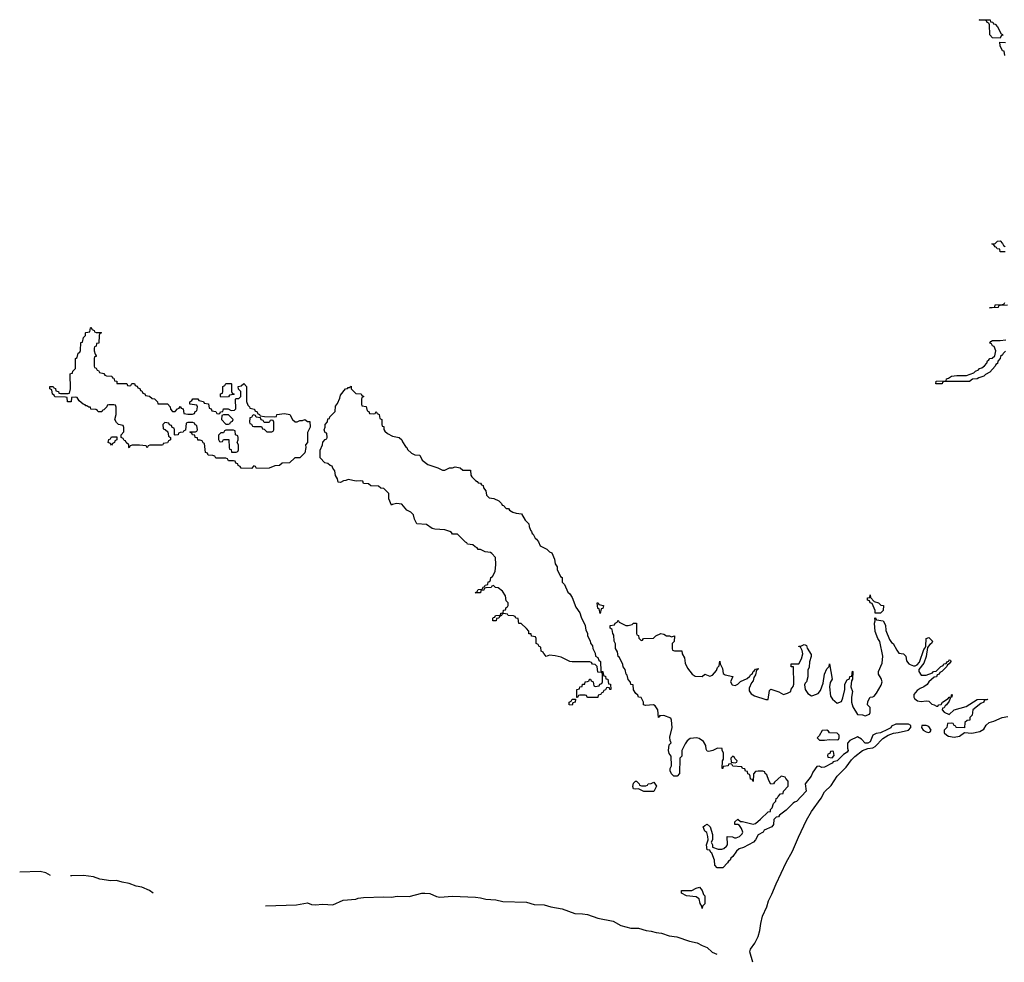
# Model space of a CAD drawing. Header units: inches. Extents: x 2672634 to 2765808, y 830487 to 941952.
# Tile 12 of 31: x 2729590 to 2737323, y 830487 to 837890. Entities that reach past the tile are written whole.
import ezdxf

# ---------------------------------------------------------------- set-up
doc = ezdxf.new("R2010")
doc.units = ezdxf.units.IN
doc.header["$MEASUREMENT"] = 0
doc.layers.add('C7823', color=7, linetype='Continuous')
doc.layers.add('C7833', color=7, linetype='Continuous')

msp = doc.modelspace()

# ---------------------------------------------------------------- linework, layer by layer
at = {"layer": 'C7823', "color": 6}
msp.add_line((2730000, 831167.3), (2729990, 831167), dxfattribs=at)
for points in [[(2730000, 834922.3), (2729998, 834922), (2729994, 834890), (2729969, 834889), (2729966, 834890), (2729962, 834922), (2729950, 834926), (2729867.3, 834927.3), (2729862, 834942), (2729848, 834950), (2729842, 834982), (2729826, 834990), (2729826, 835010), (2729854, 835010), (2729858, 834998), (2729870, 834994), (2729874, 834974), (2729894, 834970), (2729898, 834958), (2729910, 834954), (2729970, 834954), (2729982, 834958), (2729988.4, 834991.6), (2729986, 835110), (2730000, 835112.8)], [(2729832.6, 831170), (2729796.3, 831190), (2729750, 831200.2), (2729590, 831195.8)]]:
    msp.add_lwpolyline(points, dxfattribs=at)
at = {"layer": 'C7833', "color": 6}
for points in [[(2737290, 837746), (2737230, 837748), (2737208.7, 837771.3), (2737206, 837850), (2737202, 837862), (2737188, 837868), (2737182, 837882), (2737170, 837886), (2737130, 837886), (2737126, 837890), (2737212, 837890), (2737214, 837874), (2737234, 837870), (2737238, 837858), (2737250, 837854), (2737270, 837834), (2737298, 837778), (2737310, 837774), (2737312, 837768), (2737298, 837762)], [(2731170, 834926), (2731166, 834930), (2731167.3, 834952.7), (2731182, 834958), (2731186, 834970), (2731186, 835010), (2731202, 835018), (2731210, 835034), (2731250, 835034), (2731254, 835030), (2731254, 834970), (2731258, 834958), (2731274, 834950), (2731270, 834946), (2731238, 834942), (2731230, 834928)], [(2732370, 834794), (2732382, 834798), (2732390, 834814), (2732398, 834798), (2732414, 834790), (2732418, 834758), (2732434, 834750), (2732434, 834710), (2732438, 834698), (2732450, 834694), (2732450.7, 834670.7), (2732458.8, 834658.8), (2732479.3, 834639.3), (2732518.5, 834618.5), (2732571, 834610), (2732590, 834591), (2732595.5, 834575.5), (2732619.1, 834539.1), (2732630.4, 834530), (2732635.5, 834515.5), (2732666.8, 834486.8), (2732693.4, 834473.4), (2732732, 834470), (2732751.3, 834430), (2732795.5, 834395.5), (2732874, 834370), (2732910, 834352), (2732930, 834352), (2732966, 834370), (2732989.2, 834370.8), (2733010, 834378.8), (2733050, 834371), (2733071.1, 834351.1), (2733130, 834351), (2733134, 834314), (2733140.7, 834300.7), (2733170, 834271), (2733183.6, 834263.6), (2733191.6, 834251.6), (2733210, 834251), (2733216, 834236), (2733230, 834230.8), (2733233.4, 834213.4), (2733250.5, 834190), (2733256, 834156), (2733276, 834136), (2733314, 834130), (2733354, 834110), (2733374, 834090), (2733378, 834078), (2733390, 834074), (2733411.6, 834051.6), (2733430, 834051), (2733436.9, 834036.9), (2733463.5, 834023.5), (2733490, 834014), (2733530.6, 834010), (2733560.7, 833960.7), (2733590, 833931.3), (2733590.8, 833910), (2733600.7, 833880.7), (2733610, 833871.3), (2733614.8, 833854.8), (2733622, 833850), (2733638.8, 833818.8), (2733650, 833811), (2733664.7, 833790), (2733678, 833758), (2733730, 833731), (2733750.7, 833710.7), (2733770, 833702), (2733790, 833654), (2733796, 833616), (2733810, 833594), (2733810.8, 833570.8), (2733838, 833518), (2733850.5, 833510), (2733851.6, 833471.6), (2733870, 833454), (2733895.3, 833395.3), (2733910, 833382), (2733930, 833351.3), (2733956.8, 833276.8), (2733990, 833230.7), (2733998.8, 833198.8), (2734030, 833131.3), (2734035.3, 833095.3), (2734050, 833072), (2734050.6, 833050.6), (2734070, 833012), (2734074, 832994), (2734090, 832972), (2734090.9, 832950.9), (2734110, 832914), (2734111.6, 832891.6), (2734130, 832882), (2734139.6, 832859.6), (2734150.6, 832850), (2734154, 832774), (2734170, 832772), (2734172, 832752), (2734178, 832738), (2734190, 832734), (2734194, 832714), (2734210, 832712), (2734214, 832674), (2734230, 832672), (2734232, 832630), (2734226, 832630), (2734222, 832642), (2734210, 832646), (2734198, 832642), (2734192, 832628), (2734178, 832622), (2734170, 832606), (2734158, 832602), (2734154, 832590), (2734134, 832586), (2734130, 832568), (2734052.7, 832567.3), (2734046, 832570), (2734042, 832582), (2734030, 832586), (2733990, 832586), (2733978, 832582), (2733970, 832566), (2733966, 832566), (2733966, 832630), (2733986, 832634), (2733990, 832651.3), (2734007.3, 832652.7), (2734010, 832671), (2734028, 832672), (2734030, 832690.8), (2734048.7, 832691.3), (2734062, 832698), (2734066, 832710), (2734074, 832710), (2734078, 832698), (2734094, 832690), (2734098, 832658), (2734110, 832654), (2734142, 832658), (2734147.3, 832672.7), (2734162, 832678), (2734166, 832690), (2734166, 832750), (2734162, 832762), (2734130, 832766), (2734126, 832810), (2734110, 832826), (2734090, 832828), (2734082, 832842), (2734067.3, 832847.3), (2733930, 832846), (2733910.7, 832849.3), (2733843.3, 832883.3), (2733795.1, 832895.1), (2733750, 832899), (2733726, 832890), (2733709.2, 832909.2), (2733706, 832910), (2733702, 832922), (2733686, 832930), (2733682, 832962), (2733670, 832966), (2733662, 832982), (2733646, 832990), (2733646, 833030), (2733642, 833042), (2733610, 833048), (2733606, 833066), (2733590, 833068), (2733589, 833089), (2733569.4, 833109.4), (2733528.4, 833148.4), (2733510, 833149), (2733506, 833186), (2733486, 833190), (2733482, 833202), (2733467.3, 833207.3), (2733426, 833210), (2733422, 833222), (2733390, 833226), (2733378, 833222), (2733374, 833210), (2733358, 833202), (2733354, 833190), (2733334, 833186), (2733332, 833170), (2733306, 833170), (2733306, 833190), (2733310, 833194), (2733322, 833198), (2733326, 833210), (2733366, 833214), (2733368, 833230), (2733387.3, 833232.7), (2733390, 833252), (2733406, 833254), (2733410, 833274), (2733422, 833278), (2733426, 833290), (2733426, 833310), (2733410, 833326), (2733404.7, 833364.7), (2733382, 833402), (2733346.8, 833426.8), (2733326, 833430), (2733310, 833446), (2733298, 833442), (2733294, 833430), (2733252, 833428), (2733238, 833422), (2733234, 833410), (2733212.7, 833407.3), (2733210, 833389.3), (2733168, 833390), (2733182, 833398), (2733190, 833414), (2733222, 833418), (2733230, 833434), (2733242, 833438), (2733246, 833450), (2733266, 833454), (2733270, 833474), (2733282, 833478), (2733288.9, 833491.1), (2733289.3, 833510), (2733304, 833516), (2733323.1, 833556.9), (2733329.6, 833610.4), (2733326.8, 833666.8), (2733298, 833698), (2733286.6, 833706.6), (2733246, 833710), (2733208, 833728), (2733190, 833728.7), (2733182, 833742), (2733166, 833750), (2733150, 833766), (2733106, 833770), (2733102, 833782), (2733090, 833786), (2733028.7, 833848.7), (2732990, 833849.3), (2732982, 833862), (2732969.5, 833869.5), (2732930, 833882.7), (2732850, 833888), (2732830, 833895.3), (2732786, 833926), (2732708.7, 833930), (2732690, 833968), (2732682.5, 834002.5), (2732662.5, 834022.5), (2732630, 834039), (2732590, 834085.2), (2732550, 834089.4), (2732516.9, 834083.1), (2732510, 834078), (2732490, 834126), (2732488.9, 834168.9), (2732449.4, 834209.4), (2732426, 834210), (2732407.3, 834227.3), (2732348.9, 834228.9), (2732330, 834246), (2732290, 834248.7), (2732286, 834266), (2732268.4, 834268.4), (2732233.7, 834266.3), (2732170, 834279), (2732152, 834270), (2732132.5, 834267.5), (2732110, 834255.3), (2732090, 834258), (2732084.8, 834284.8), (2732069.7, 834310), (2732066, 834346), (2732050, 834368), (2732044.7, 834384.7), (2732028.7, 834390), (2732010, 834404), (2731986, 834410), (2731950, 834448), (2731949.6, 834510), (2731969.2, 834550), (2731970, 834572), (2731990, 834594), (2732002, 834598), (2732006, 834610), (2732002, 834642), (2731990, 834646), (2731982, 834670), (2731989.3, 834690.7), (2731990, 834712), (2732008.7, 834731.3), (2732010, 834754), (2732022, 834758), (2732026, 834770), (2732068, 834812), (2732070, 834854), (2732085.2, 834874.8), (2732103.7, 834916.3), (2732110, 834942), (2732150, 834990.7), (2732165.2, 834994.8), (2732170, 835002), (2732178, 835002), (2732192.7, 835012.7), (2732194, 834990), (2732230, 834954), (2732272.7, 834952.7), (2732278, 834938), (2732294, 834930), (2732278, 834922), (2732274, 834910), (2732274, 834870), (2732278, 834858), (2732312, 834852), (2732318, 834818), (2732332, 834812), (2732338, 834798)], [(2731230, 834786), (2731190, 834786), (2731178, 834782), (2731174, 834750), (2731210, 834714), (2731230, 834714), (2731242, 834718), (2731246, 834730), (2731262, 834738), (2731266, 834750)], [(2731430, 834786), (2731418, 834782), (2731410, 834766), (2731398, 834762), (2731394, 834730), (2731398, 834718), (2731410, 834714), (2731418, 834698), (2731430, 834694), (2731490, 834694), (2731498, 834678), (2731510, 834674), (2731530, 834654), (2731570, 834654), (2731582, 834658), (2731586, 834670), (2731586, 834730), (2731582, 834742), (2731570, 834746), (2731558, 834742), (2731550, 834726), (2731510, 834726), (2731502, 834742), (2731487.3, 834747.3), (2731482, 834762), (2731448.4, 834768.4), (2731442, 834782)], [(2731270, 834666), (2731210, 834666), (2731198, 834662), (2731190, 834646), (2731170, 834646), (2731152.7, 834627.3), (2731152.7, 834592.7), (2731158, 834578), (2731170, 834574), (2731182, 834578), (2731190, 834594), (2731232.7, 834592.7), (2731234, 834530), (2731238, 834518), (2731250, 834514), (2731254, 834494), (2731290, 834494), (2731302, 834498), (2731307.3, 834512.7), (2731308, 834550), (2731298, 834570), (2731306, 834590), (2731306, 834610), (2731302, 834622), (2731286, 834630), (2731282, 834662)], [(2730310, 834548), (2730302, 834562), (2730286, 834570), (2730290, 834594), (2730302, 834598), (2730310, 834614), (2730352.7, 834612.7), (2730354, 834590), (2730338, 834582), (2730334, 834570), (2730318, 834562)], [(2734150, 833226), (2734142, 833262), (2734130, 833266), (2734126, 833310), (2734128.9, 833311.1), (2734134, 833310), (2734138, 833298), (2734174, 833290), (2734170, 833266), (2734158, 833262)], [(2736308, 833228), (2736308, 833250), (2736284.7, 833304.7), (2736269.3, 833310), (2736264.7, 833324.7), (2736249, 833330), (2736249.2, 833350), (2736268, 833352), (2736270, 833374), (2736272, 833352), (2736301, 833321), (2736334, 833310), (2736352.7, 833292.7), (2736374, 833290), (2736370.8, 833250), (2736350, 833228)], [(2733930, 832506), (2733906, 832510), (2733906, 832530), (2733922, 832538), (2733930, 832554), (2733954, 832554), (2733952, 832530), (2733934, 832526)], [(2735928.9, 832308.9), (2735891.6, 832308.4), (2735870, 832266), (2735854, 832250), (2735871.6, 832231.6), (2735910, 832230.8), (2735950, 832238), (2736010, 832234), (2736022, 832238), (2736026, 832250), (2736026, 832270), (2736010, 832286), (2735950, 832288), (2735942, 832302)], [(2736710, 832348), (2736674, 832346), (2736672, 832330), (2736684.7, 832310), (2736710, 832296), (2736730, 832291.3), (2736742, 832298), (2736748.7, 832310), (2736730, 832338)], [(2735190, 832106), (2735174, 832090), (2735178, 832058), (2735210, 832054), (2735222, 832058), (2735226, 832070), (2735207.3, 832087.3), (2735202, 832102)], [(2735970, 832146), (2735958, 832142), (2735952.7, 832127.3), (2735938, 832122), (2735934, 832110), (2735938, 832098), (2735970, 832094), (2735986, 832110), (2735982, 832142)], [(2734472.7, 831872.7), (2734507.3, 831872.7), (2734522, 831878), (2734526, 831890), (2734549.1, 831890.9), (2734570, 831902), (2734590.4, 831870), (2734570, 831828), (2734492.7, 831827.3), (2734450, 831849), (2734430, 831846), (2734410, 831849.3), (2734406.6, 831866.6), (2734410, 831894), (2734426, 831910), (2734434, 831910), (2734454, 831890), (2734458, 831878)], [(2734950, 830908.7), (2734948.7, 830928.7), (2734935.3, 830950), (2734925.2, 830985.2), (2734914.6, 830994.6), (2734902, 831002), (2734828, 831010), (2734788.7, 831030), (2734788.7, 831050), (2734867.9, 831052.1), (2734902, 831070), (2734930, 831078), (2734950, 831050.8), (2734959.8, 831019.8), (2734970.2, 831009.8), (2734970, 830946), (2734952, 830928)]]:
    msp.add_lwpolyline(points, close=True, dxfattribs=at)
for points in [[(2737326, 837610), (2737322, 837642), (2737310, 837646), (2737290, 837686), (2737287.3, 837712.7), (2737331.6, 837711.6)], [(2737330, 836066), (2737290, 836068), (2737287.3, 836087.3), (2737266, 836090), (2737262, 836102), (2737250, 836106), (2737242, 836122), (2737226, 836130), (2737250, 836132), (2737270, 836151.3), (2737290, 836154), (2737310, 836132), (2737316, 836116), (2737331, 836110)], [(2737348.4, 835648.4), (2737290, 835646), (2737278, 835642), (2737274, 835630), (2737208, 835628), (2737247.3, 835632.7), (2737250, 835650.4), (2737308, 835652), (2737322, 835658), (2737326, 835670)], [(2730000, 835112.8), (2730006, 835114), (2730008, 835130), (2730028, 835150), (2730028.7, 835230), (2730042, 835238), (2730048, 835270), (2730062, 835278), (2730067.3, 835292.7), (2730070, 835354), (2730082, 835358), (2730090, 835394), (2730106, 835410), (2730106, 835430), (2730110, 835434), (2730142, 835438), (2730146, 835470), (2730150, 835474), (2730158, 835458), (2730174, 835450), (2730178, 835438), (2730190, 835434), (2730230, 835434), (2730232, 835430), (2730218, 835422), (2730214, 835410), (2730211, 835350), (2730194, 835346), (2730190, 835326), (2730178, 835322), (2730174, 835310), (2730174, 835290), (2730182, 835262), (2730190.4, 835250), (2730190, 835246), (2730178, 835242), (2730174, 835230), (2730174, 835170), (2730178, 835158), (2730190, 835154), (2730198, 835138), (2730210, 835134), (2730218, 835118), (2730250, 835112), (2730258, 835098), (2730272.7, 835092.7), (2730314, 835090), (2730318, 835078), (2730330, 835074), (2730334, 835054), (2730352, 835050), (2730354, 835034), (2730432, 835032), (2730438, 835018), (2730450, 835014), (2730462, 835018), (2730470, 835034), (2730492.7, 835032.7), (2730498, 835018), (2730512.7, 835012.7), (2730518, 834998), (2730532.7, 834992.7), (2730538, 834978), (2730550, 834974), (2730558, 834958), (2730572, 834952), (2730578, 834938), (2730610, 834934), (2730630, 834914), (2730650, 834912), (2730672, 834890), (2730674, 834874), (2730750, 834874), (2730772, 834850), (2730774, 834830), (2730790, 834814), (2730810, 834814), (2730830, 834834), (2730842, 834838), (2730850, 834852), (2730858, 834838), (2730872.7, 834832.7), (2730878, 834798), (2730910, 834792), (2730947.3, 834792.7), (2730962, 834798), (2730968, 834812), (2730982, 834818), (2730986, 834850), (2730982, 834862), (2730926, 834870), (2730926, 834890), (2730942, 834898), (2730950, 834912), (2730990, 834912), (2730998, 834898), (2731032.7, 834892.7), (2731038, 834878), (2731074, 834874), (2731078, 834838), (2731092.7, 834832.7), (2731098, 834818), (2731130, 834812), (2731138, 834798), (2731150, 834794), (2731162, 834798), (2731166, 834810), (2731186, 834814), (2731190, 834834), (2731227.3, 834832.7), (2731250, 834822), (2731276.4, 834823.6), (2731287.3, 834832.7), (2731286, 834910), (2731290, 834914), (2731310, 834914), (2731326, 834930), (2731326, 834970), (2731307.3, 834987.3), (2731306, 835010), (2731330, 835014), (2731350, 835034), (2731372, 835010), (2731371.6, 834891.6), (2731382, 834862), (2731394, 834850), (2731398, 834838), (2731434, 834830), (2731438, 834818), (2731454, 834810), (2731458, 834798), (2731474, 834790), (2731478, 834778), (2731512.7, 834772.7), (2731590, 834772), (2731606, 834774), (2731609.5, 834790.5), (2731670, 834796), (2731710.6, 834790.6), (2731731.3, 834751.3), (2731752.7, 834732.7), (2731770, 834732), (2731790, 834742), (2731810, 834742), (2731830, 834751.3), (2731850, 834734), (2731870, 834734), (2731871, 834690), (2731851.3, 834648.7), (2731850.7, 834570), (2731834, 834550), (2731838, 834530), (2731830, 834488), (2731790, 834448.7), (2731750, 834448), (2731710, 834408.7), (2731652.7, 834407.3), (2731630, 834388), (2731592.7, 834387.3), (2731550, 834369), (2731450, 834366), (2731442, 834382), (2731430, 834386), (2731410, 834366), (2731330, 834368), (2731322, 834382), (2731306, 834390), (2731302, 834402), (2731287.3, 834407.3), (2731282, 834422), (2731270, 834426), (2731230, 834426), (2731222, 834442), (2731210, 834446), (2731130, 834446), (2731122, 834462), (2731108, 834468), (2731070, 834469.5), (2731064.7, 834484.7), (2731049.2, 834490.8), (2731042, 834562), (2731030, 834566), (2731022, 834582), (2731008, 834588), (2730990, 834588.7), (2730987.3, 834607.3), (2730968, 834610), (2730966, 834626), (2730946, 834630), (2730942, 834642), (2730926, 834650), (2730930, 834654), (2730970, 834654), (2730982, 834658), (2730986, 834670), (2730982, 834702), (2730967.3, 834707.3), (2730962, 834722), (2730950, 834726), (2730910, 834726), (2730898, 834722), (2730892.7, 834667.3), (2730878, 834662), (2730874, 834650), (2730851.6, 834648.4), (2730838, 834642), (2730834, 834630), (2730810, 834626), (2730806, 834630), (2730806, 834670), (2730802, 834682), (2730787.3, 834687.3), (2730782, 834702), (2730767.3, 834707.3), (2730762, 834722), (2730730, 834726), (2730714, 834710), (2730718, 834678), (2730732.7, 834672.7), (2730752.7, 834652.7), (2730758, 834618), (2730774, 834610), (2730774, 834590), (2730758, 834582), (2730750, 834566), (2730718, 834562), (2730714, 834550), (2730707.3, 834547.3), (2730612.7, 834547.3), (2730598, 834542), (2730590, 834528), (2730582, 834542), (2730530, 834548), (2730472.7, 834547.3), (2730458, 834542), (2730450, 834528), (2730446, 834530), (2730446, 834550), (2730426, 834570), (2730422, 834582), (2730410, 834586), (2730402, 834602), (2730386, 834610), (2730386, 834630), (2730407.3, 834652.7), (2730407.3, 834687.3), (2730402, 834702), (2730366, 834710), (2730350, 834726), (2730338, 834750), (2730349, 834790), (2730348, 834848), (2730342, 834862), (2730330, 834866), (2730290, 834866), (2730278, 834862), (2730274, 834850), (2730250, 834826), (2730238, 834822), (2730234, 834810), (2730206, 834810), (2730202, 834822), (2730188, 834828), (2730148, 834830), (2730146, 834846), (2730134, 834846), (2730118, 834858), (2730110, 834858), (2730105.2, 834865.2), (2730088, 834870), (2730056.4, 834896.4), (2730042, 834922), (2730030, 834926), (2730000, 834922.3)], [(2737332.5, 835287.5), (2737312.8, 835267.2), (2737310, 835258), (2737294.4, 835245.6), (2737290.6, 835230), (2737272.8, 835207.2), (2737270, 835189.4), (2737256.8, 835183.2), (2737250, 835169), (2737210, 835122), (2737176, 835104), (2737162, 835090), (2737122, 835078), (2737110, 835069.6), (2737073.4, 835066.6), (2737050, 835049.7), (2736852, 835048), (2736838, 835042), (2736834, 835030), (2736786, 835030), (2736788, 835050), (2736866, 835054), (2736868, 835070), (2736885.6, 835074.4), (2736908, 835090), (2736950, 835096), (2737025.6, 835094.4), (2737084.7, 835115.3), (2737098, 835130), (2737120.2, 835139.8), (2737129.2, 835150), (2737145.4, 835154.6), (2737167.8, 835172.2), (2737187, 835193), (2737190, 835211.3), (2737202, 835218), (2737208.7, 835230), (2737228.4, 835231.6), (2737248.7, 835251.3), (2737255.3, 835290), (2737242.7, 835322.7), (2737230, 835329.3), (2737223.7, 835343.7), (2737209.3, 835350), (2737216.4, 835363.6), (2737229.7, 835370.3), (2737290, 835370.3), (2737336, 835376)], [(2735347.1, 830487.1), (2735324, 830570), (2735330, 830590.3), (2735363.3, 830636.7), (2735389.7, 830690), (2735404.2, 830735.8), (2735410, 830792), (2735423.5, 830850), (2735457, 830923), (2735470, 830970.8), (2735497.5, 831022.5), (2735530, 831102.8), (2735610, 831270.7), (2735659.8, 831360.2), (2735705.4, 831470), (2735770, 831604), (2735810, 831670.4), (2735883.6, 831776.4), (2735910, 831825.5), (2735963.5, 831876.5), (2736010, 831948), (2736081, 832019), (2736123.3, 832076.7), (2736150, 832104), (2736210, 832151), (2736250, 832166.8), (2736290, 832170.7), (2736310, 832180.7), (2736370, 832244), (2736410, 832271.3), (2736452.9, 832287.1), (2736489.2, 832290.8), (2736570, 832311.3), (2736588.7, 832330), (2736588, 832348), (2736570, 832358), (2736470, 832358), (2736438, 832342), (2736430.6, 832329.4), (2736405.4, 832314.6), (2736350.5, 832289.5), (2736316.3, 832283.7), (2736291.3, 832270), (2736270, 832218), (2736250, 832208), (2736230, 832208.7), (2736200.4, 832240.4), (2736170, 832258), (2736111, 832229), (2736091.3, 832208.7), (2736091, 832170), (2736096, 832150), (2736090, 832138), (2736061, 832119), (2736011.3, 832070), (2735978, 832062), (2735971, 832050), (2735910, 832019), (2735890, 832018), (2735870, 832028), (2735850, 832026), (2735819.1, 831980.9), (2735807.3, 831950), (2735758, 831890), (2735766, 831830), (2735691, 831750), (2735674.4, 831745.6), (2735663.5, 831736.5), (2735610, 831682), (2735558, 831642), (2735550, 831628.7), (2735532, 831628), (2735511.6, 831608.4), (2735510.7, 831570), (2735498, 831550), (2735436, 831524), (2735430, 831509), (2735391.1, 831488.9), (2735370, 831448), (2735352, 831430), (2735274, 831390), (2735240.7, 831379.3), (2735218.8, 831361.2), (2735190, 831318), (2735174.8, 831305.2), (2735170, 831288.7), (2735158, 831282), (2735150, 831268), (2735112, 831230), (2735068, 831230), (2735049, 831250), (2735048, 831290), (2735025.2, 831345.2), (2735018, 831350), (2735009, 831369), (2734989.4, 831370), (2734985.2, 831410), (2734998, 831450), (2734995.3, 831475.3), (2734985.6, 831505.6), (2734970, 831518), (2734958, 831550), (2734970, 831562), (2734990, 831571), (2735012, 831550), (2735031, 831490), (2735030.5, 831449.5), (2735022, 831430), (2735031.3, 831408.7), (2735031.3, 831391.3), (2735074.8, 831374.8), (2735105.2, 831374.8), (2735119.3, 831380.7), (2735142, 831398), (2735148.7, 831410), (2735146, 831474), (2735188.7, 831471.3), (2735203.6, 831463.6), (2735216.4, 831463.6), (2735244, 831476), (2735263.1, 831496.9), (2735268.7, 831510), (2735258, 831538), (2735242, 831562), (2735230, 831568.7), (2735206, 831570), (2735206, 831590), (2735230, 831611.3), (2735252, 831592), (2735268, 831592), (2735350, 831571), (2735370, 831578), (2735408.7, 831610), (2735468, 831670), (2735487.3, 831672.7), (2735487.3, 831687.3), (2735499, 831701), (2735510, 831734), (2735528, 831752), (2735530, 831774), (2735542, 831778), (2735546, 831790), (2735566, 831810), (2735586, 831814), (2735588, 831830), (2735626, 831870), (2735626, 831910), (2735606, 831930), (2735602, 831942), (2735570, 831948), (2735518.8, 831901.2), (2735510, 831888), (2735490, 831886), (2735473.6, 831913.6), (2735459, 831959), (2735446, 831970), (2735442, 831982), (2735427.3, 831987.3), (2735390, 831988), (2735370, 831986), (2735352, 831968), (2735350, 831908), (2735342, 831922), (2735330, 831926), (2735328, 831948), (2735322, 831962), (2735310, 831966), (2735306, 831986), (2735290, 831988), (2735286, 832006), (2735266, 832010), (2735262, 832022), (2735190, 832028.7), (2735182, 832042), (2735170, 832046), (2735158, 832042), (2735154, 832030), (2735114, 832026), (2735112, 832010), (2735106, 832010), (2735109, 832070), (2735118, 832082), (2735118, 832130), (2735106, 832154), (2735106, 832166), (2735070, 832168.7), (2735034, 832150), (2735003.1, 832143.1), (2734990, 832146), (2734982, 832162), (2734978, 832190), (2734961.2, 832221.2), (2734925.2, 832245.2), (2734909.3, 832249.3), (2734854.8, 832245.2), (2734833.4, 832226.6), (2734817.3, 832202.7), (2734791, 832150), (2734790, 832106), (2734774, 832090), (2734771.1, 831968.9), (2734754, 831950), (2734728, 831950), (2734710, 831968), (2734698, 831990), (2734698, 832010), (2734708, 832030), (2734707.3, 832107.3), (2734690, 832126), (2734686, 832150), (2734690, 832194), (2734706, 832210), (2734698, 832230), (2734696.4, 832256.4), (2734714, 832330), (2734709.6, 832389.6), (2734703.2, 832403.2), (2734650, 832426), (2734622, 832422), (2734614, 832426), (2734614, 832414), (2734608, 832410), (2734602, 832470), (2734580.4, 832500.4), (2734568.9, 832508.9), (2734504.7, 832504.7), (2734490, 832508), (2734489.2, 832529.2), (2734470, 832566), (2734450, 832569), (2734444.7, 832584.7), (2734430, 832598), (2734410, 832628), (2734407.3, 832667.3), (2734390, 832668.7), (2734386, 832686), (2734370, 832709.2), (2734362, 832742), (2734354, 832750), (2734346.6, 832786.6), (2734330, 832808.7), (2734327.2, 832827.2), (2734300.2, 832880.2), (2734290, 832889), (2734284.1, 832924.1), (2734269.3, 832950.7), (2734268.4, 832988.4), (2734258, 833010), (2734256.4, 833056.4), (2734248, 833070), (2734242, 833102), (2734228, 833110), (2734228.7, 833131.3), (2734262, 833138), (2734266, 833150), (2734282, 833158), (2734290, 833174), (2734298, 833158), (2734351.6, 833131.6), (2734370, 833131.3), (2734399, 833141), (2734410, 833150.5), (2734434, 833150), (2734434, 833070), (2734438, 833058), (2734450, 833054), (2734452.7, 833032.7), (2734470, 833014), (2734482, 833018), (2734488.7, 833031.3), (2734567.3, 833032.7), (2734586, 833050), (2734626, 833070), (2734650, 833064.7), (2734670.7, 833050.7), (2734694, 833050), (2734710, 833042), (2734734, 833050), (2734730, 833006), (2734714, 832990), (2734714, 832950), (2734718, 832938), (2734732.7, 832932.7), (2734790, 832932), (2734793.4, 832910), (2734810, 832878), (2734817.5, 832837.5), (2734836.1, 832796.1), (2734870.6, 832750.6), (2734894.8, 832734.8), (2734948.9, 832731.1), (2734970, 832751.3), (2735010, 832734.8), (2735030, 832741), (2735062, 832778), (2735070, 832802), (2735084, 832816), (2735090, 832852), (2735092, 832830), (2735110, 832794), (2735114.8, 832754.8), (2735130, 832744.7), (2735190, 832732), (2735171.3, 832690), (2735186.4, 832666.4), (2735210, 832661), (2735230, 832671.3), (2735250, 832691.3), (2735303.2, 832716.8), (2735325.1, 832734.9), (2735330, 832744.7), (2735345.6, 832754.4), (2735350, 832771.3), (2735362, 832778), (2735368.7, 832790), (2735390, 832794), (2735390, 832788), (2735378, 832782), (2735370, 832746), (2735355.3, 832724.7), (2735350, 832698), (2735338, 832682), (2735319.8, 832640.2), (2735318, 832618), (2735334.6, 832594.6), (2735360.6, 832580.6), (2735450, 832551), (2735468, 832552), (2735478, 832622), (2735489, 832631), (2735552, 832610), (2735590, 832591), (2735620.2, 832599.8), (2735645.6, 832614.4), (2735650, 832631.3), (2735666, 832654), (2735669.4, 832670.6), (2735667.3, 832807.3), (2735650, 832808.7), (2735648, 832830), (2735709.2, 832830.8), (2735729.6, 832870), (2735741.2, 832910), (2735736.4, 832936.4), (2735722, 832962), (2735710, 832966), (2735709.2, 832970.8), (2735730, 832971.3), (2735750, 832982), (2735759.6, 832979.6), (2735770, 832974), (2735774.4, 832954.4), (2735805.4, 832905.4), (2735806, 832890), (2735793, 832847), (2735790, 832806), (2735779.6, 832780.4), (2735778.8, 832730), (2735770.5, 832690.5), (2735759.8, 832680.2), (2735754.4, 832665.6), (2735758.8, 832630), (2735779.3, 832599.3), (2735810, 832581), (2735818, 832582), (2735862, 832598), (2735879.3, 832620.7), (2735901.2, 832678.8), (2735910, 832751.3), (2735930, 832792), (2735948.7, 832811.3), (2735950, 832831.3), (2735970.4, 832710), (2735956.3, 832683.7), (2735950.5, 832650), (2735958, 832578), (2735972.4, 832552.4), (2736010, 832522), (2736044, 832536), (2736056, 832564), (2736069.6, 832630), (2736070, 832671), (2736090, 832704.7), (2736106, 832714), (2736110, 832732), (2736126, 832734), (2736130, 832774), (2736134, 832770), (2736130.9, 832710.9), (2736122, 832698), (2736118.8, 832650), (2736130, 832614), (2736122.8, 832570), (2736122.8, 832530), (2736133.2, 832493.2), (2736170, 832434), (2736208.7, 832431.3), (2736230, 832422), (2736263.1, 832436.9), (2736269, 832450), (2736268.9, 832488.9), (2736249, 832510), (2736250, 832534), (2736258, 832550), (2736268.7, 832570), (2736290, 832571.3), (2736302, 832578), (2736320.2, 832599.8), (2736357, 832663), (2736364.5, 832690), (2736356.6, 832716.6), (2736334, 832750), (2736335.3, 832770), (2736364.5, 832835.5), (2736369.5, 832890.5), (2736346.2, 833006.2), (2736330, 833029.2), (2736310, 833086), (2736304, 833150), (2736308, 833168), (2736306, 833190), (2736310, 833194), (2736318, 833178), (2736371.3, 833170), (2736390, 833134), (2736392.8, 833092.8), (2736421, 833021), (2736438, 832998), (2736450, 832990.8), (2736478, 832938), (2736495.3, 832915.3), (2736530, 832910.8), (2736550, 832891), (2736554.4, 832854.4), (2736572.4, 832832.4), (2736584.9, 832824.9), (2736610, 832814.8), (2736624, 832816), (2736638, 832822), (2736656, 832844), (2736690, 832944.7), (2736702, 832958), (2736706, 832970), (2736710, 833030.7), (2736730, 833038), (2736758, 833010), (2736750.6, 832990), (2736737.5, 832982.5), (2736720.7, 832959.3), (2736710, 832888), (2736690, 832835.3), (2736652.7, 832787.3), (2736652, 832770), (2736670, 832742), (2736710, 832742), (2736759, 832761), (2736768, 832770), (2736786.6, 832773.4), (2736824, 832810), (2736842, 832818), (2736849.3, 832830), (2736866, 832834), (2736878, 832850), (2736886.8, 832853.2), (2736890, 832862), (2736899.6, 832859.6), (2736902, 832850), (2736891, 832830), (2736876.9, 832823.1), (2736871, 832810), (2736831.3, 832770), (2736816, 832764), (2736810.8, 832750), (2736795.3, 832744.7), (2736790.7, 832730), (2736773.2, 832726.8), (2736730.4, 832689.6), (2736716, 832670), (2736690, 832649.4), (2736661.4, 832638.6), (2736638.8, 832621.2), (2736611.3, 832590), (2736611.3, 832570), (2736618, 832558), (2736640.7, 832540.7), (2736670, 832534.8), (2736710, 832541), (2736730, 832538), (2736754.4, 832514.4), (2736772, 832510), (2736790, 832498), (2736802, 832498), (2736808, 832510), (2736828.4, 832511.6), (2736838, 832530), (2736882, 832558), (2736888.7, 832570), (2736908.7, 832571.3), (2736908.7, 832588.7), (2736914, 832590), (2736910, 832568.7), (2736894, 832566), (2736898, 832558), (2736890, 832538), (2736870, 832508.7), (2736858, 832502), (2736850, 832486), (2736838, 832482), (2736834, 832470), (2736851.6, 832451.6), (2736890, 832432), (2736928.7, 832470), (2737024.4, 832495.6), (2737109, 832550), (2737190, 832554), (2737189.1, 832549.1), (2737170.9, 832549.1), (2737162, 832538), (2737162, 832530), (2737139.8, 832520.2), (2737076, 832470), (2737070, 832428), (2737052, 832410), (2737051.3, 832390), (2737030, 832386), (2737014, 832370), (2737010, 832328), (2736946, 832330), (2736942, 832342), (2736930, 832346), (2736922, 832362), (2736910, 832366), (2736878, 832362), (2736872, 832330), (2736851.3, 832310), (2736851.3, 832290), (2736870.6, 832270.6), (2736884.1, 832264.1), (2736930, 832255.5), (2736970, 832264), (2737010, 832292), (2737067.1, 832287.1), (2737130, 832298.7), (2737161.8, 832318.2), (2737181.1, 832350), (2737202.9, 832370), (2737239.8, 832380.2), (2737307, 832410), (2737350, 832418.5)], [(2730637.3, 831030), (2730610, 831051.8), (2730550, 831076), (2730505.4, 831085.4), (2730450, 831106.7), (2730395.5, 831115.5), (2730351, 831130), (2730307.1, 831127.1), (2730218.9, 831138.9), (2730170, 831157.1), (2730092, 831170), (2730000, 831167.3)], [(2731519.3, 830930), (2731762.7, 830937.3), (2731850, 830952.9), (2731881.7, 830941.7), (2731910, 830937.6), (2731970, 830944.6), (2732050, 830939.7), (2732130, 830974.1), (2732230, 830982), (2732249.4, 830990), (2732290, 830995.9), (2732450, 831002), (2732510, 830998.5), (2732553.4, 831006.6), (2732650, 831002.8), (2732749.3, 831030), (2732771, 831031), (2732810, 831028.2), (2732863.4, 831003.4), (2732890, 830998.9), (2732990, 831005.7), (2733170, 830999.7), (2733210, 830994.5), (2733250, 830982.8), (2733330, 830978.2), (2733384.2, 830964.2), (2733570, 830958.4), (2733630, 830942), (2733710, 830937.8), (2733761.6, 830921.6), (2733850, 830906.4), (2733950, 830871.6), (2734010, 830868.5), (2734050, 830861.3), (2734130, 830833.7), (2734250, 830810.4), (2734310, 830775.8), (2734390, 830754.9), (2734450, 830754), (2734510, 830735.8), (2734550, 830732.7), (2734590, 830720.5), (2734630, 830715.5), (2734690, 830695.5), (2734750, 830687.7), (2734850, 830654), (2734910, 830641), (2734950, 830619.1), (2734990, 830604), (2735027.7, 830567.8), (2735066, 830550)]]:
    msp.add_lwpolyline(points, dxfattribs=at)

doc.saveas('drawing.dxf')
